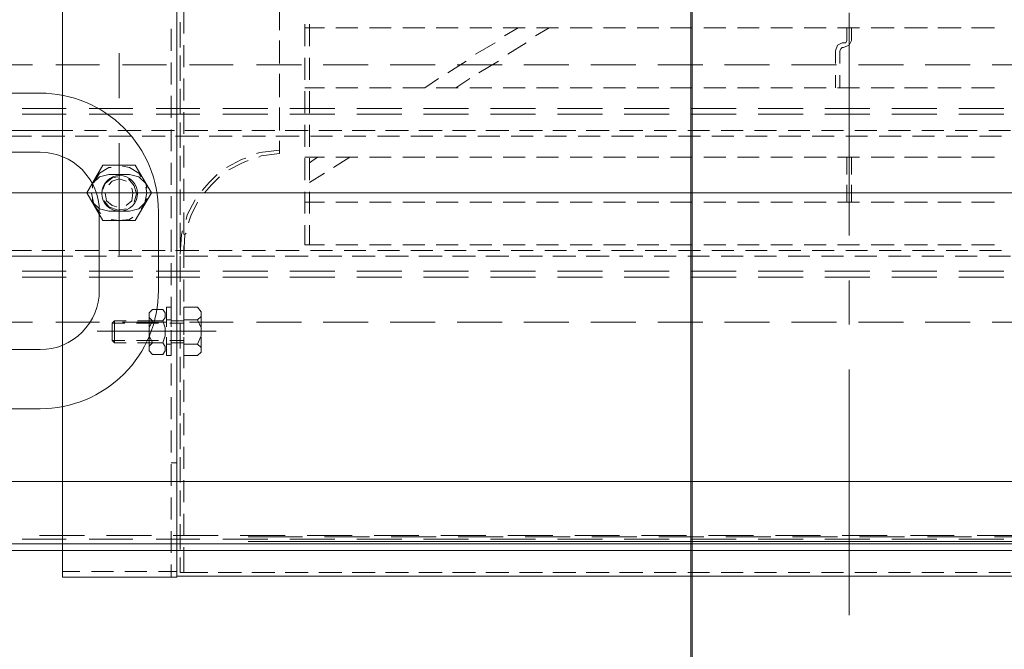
# Model space of a CAD drawing. Header units: millimetres. Extents: x -1469 to 52323, y -1368 to 13830.
# Tile 8 of 85: x 6035 to 6285, y 1399 to 1559. Entities that reach past the tile are written whole.
import ezdxf
from ezdxf.enums import TextEntityAlignment as Align

# ---------------------------------------------------------------- set-up
doc = ezdxf.new("R2010")
doc.units = ezdxf.units.MM
doc.layers.add('A-CEILING-02', color=7, linetype='Continuous', lineweight=5, true_color=0xf27172)
doc.layers.add('M-MEP-ELLG-LIGHT', color=5, linetype='Continuous', lineweight=15, true_color=0x0000ff)
doc.layers.add('A-LIGHT', color=1, linetype='Continuous', lineweight=5)
doc.layers.add('ACMV-EQP-CHW', color=30, linetype='Continuous', true_color=0xff7f00)
doc.layers.add('RCP LAYOUT', color=9, linetype='Continuous', true_color=0x808080)
doc.styles.get("Standard").update_dxf_attribs({"font": 'arial.ttf'})

# ---------------------------------------------------------------- blocks, each defined once
blk = doc.blocks.new('LIGHT-600X600MM')
at = {"color": 0}
blk.add_lwpolyline([(-300, 300), (-300, -300), (300, -300), (300, 300)], close=True, dxfattribs=at)
for points in [[(-165, 160), (-165, 140, 0.414214), (-135, 110), (135, 110, 0.414214), (165, 140), (165, 160, 0.414214), (135, 190), (-135, 190, 0.414214)], [(-150, 160), (-150, 140, 0.414214), (-135, 125), (135, 125, 0.414214), (150, 140), (150, 160, 0.414214), (135, 175), (-135, 175, 0.414214)]]:
    blk.add_lwpolyline(points, format="xyb", close=True, dxfattribs=at)
blk.add_attdef('E', text='', height=100).set_placement((400, 250), align=Align.MIDDLE_CENTER)
blk = doc.blocks.new('A$C98a85b24')
at = {"layer": 'M-MEP-ELLG-LIGHT', "color": 8, "true_color": 0x808080}
blk.add_blockref('LIGHT-600X600MM', (1715, 1350), dxfattribs=at)
blk = doc.blocks.new('A$C256bf26b')
at = {"layer": 'A-CEILING-02', "true_color": 0x808080}
h = blk.add_hatch(dxfattribs=at)
h.set_pattern_fill('_USER', color=8, scale=600, double=1, pattern_type=0)
h.set_pattern_definition([(0, (9805, 1050), (0, 600), []), (90, (9805, 1050), (-600, 4e-14), [])])
h.paths.add_polyline_path([(200, 1050), (200, 2970), (4245, 2970), (4245, 3620), (5835, 3620), (5835, 2970), (9805, 2970), (9805, 1050)])
at = {"layer": 'A-LIGHT', "color": 8, "true_color": 0x808080}
blk.add_blockref('A$C98a85b24', (4190, 0), dxfattribs=at)
blk = doc.blocks.new('AHU-7.5TR-CARRIER')
at = {"layer": 'ACMV-EQP-CHW', "lineweight": 15}
for points in [[(-717.74, -237.83), (675.96, -237.83), (675.96, 0)], [(-718.91, -222.03), (704.92, -222.03), (704.92, -38.61)], [(-85.28, -203.89), (-85.28, -266.21)], [(-255.82, -213.84), (85.27, -213.84)], [(-126.23, -214.72), (-120.67, -214.72)], [(-117.75, -214.72), (-112.19, -214.72)], [(-109.27, -214.72), (-103.72, -214.72)], [(-100.79, -214.72), (-95.23, -214.72)], [(-92.3, -214.72), (-86.74, -214.72)], [(-83.82, -214.72), (-78.25, -214.72)], [(-75.33, -214.72), (-69.78, -214.72)], [(-66.85, -214.72), (-61.3, -214.72)], [(-58.37, -214.72), (-52.81, -214.72)], [(-49.88, -214.72), (-44.32, -214.72)], [(-41.4, -214.72), (-35.85, -214.72)], [(-32.91, -214.72), (-27.06, -214.72)], [(-24.44, -214.72), (-18.58, -214.72)], [(-15.95, -214.72), (-10.09, -214.72)], [(-7.47, -214.72), (-1.62, -214.72)], [(1.02, -214.72), (6.87, -214.72)], [(9.5, -214.72), (15.35, -214.72)], [(17.98, -214.72), (23.84, -214.72)], [(26.46, -214.72), (32.33, -214.72)], [(34.95, -214.72), (40.8, -214.72)], [(43.44, -214.72), (49.28, -214.72)], [(51.92, -214.72), (57.77, -214.72)], [(60.4, -214.72), (66.26, -214.72)], [(68.88, -214.72), (74.75, -214.72)], [(77.37, -214.72), (84.39, -214.72)], [(83.52, -214.72), (83.52, -221.15)], [(84.39, -214.72), (83.52, -214.72)], [(84.39, -218.52), (84.39, -214.72)], [(84.39, -214.72), (84.39, -217.65)], [(85.27, -213.55), (85.27, -621.93)], [(114.23, -213.55), (85.27, -213.55)], [(85.27, -624.27), (85.27, -213.84)], [(86.73, -213.55), (86.73, -216.77)], [(114.22, -213.55), (114.22, -621.93)], [(89.95, -215.01), (85.27, -215.01)], [(98.43, -215.01), (92.88, -215.01)], [(106.91, -215.01), (101.36, -215.01)], [(114.23, -215.01), (109.84, -215.01)], [(86.73, -219.69), (86.73, -225.25)], [(-717.74, -220.27), (678.59, -220.27)], [(84.39, -220.57), (84.39, -226.13)], [(84.39, -227), (84.39, -221.45)], [(-237.4, -222.62), (67.13, -222.62)], [(-133.26, -223.79), (-122.13, -223.79)], [(-117.75, -224.08), (-128.87, -224.08)], [(-116.3, -223.79), (-105.17, -223.79)], [(-100.79, -224.08), (-111.9, -224.08)], [(-99.32, -223.79), (-87.92, -223.79)], [(-83.52, -224.08), (-94.93, -224.08)], [(-82.35, -223.79), (-70.94, -223.79)], [(-66.56, -224.08), (-77.97, -224.08)], [(-65.39, -223.79), (-53.98, -223.79)], [(-49.6, -224.08), (-60.99, -224.08)], [(-48.42, -223.79), (-37.01, -223.79)], [(-32.61, -224.08), (-44.03, -224.08)], [(-31.45, -223.79), (-20.04, -223.79)], [(-15.65, -224.08), (-27.06, -224.08)], [(-14.49, -223.79), (-3.08, -223.79)], [(1.31, -224.08), (-10.1, -224.08)], [(2.48, -223.79), (13.89, -223.79)], [(18.28, -224.08), (6.87, -224.08)], [(19.45, -223.79), (30.87, -223.79)], [(35.24, -224.08), (23.84, -224.08)], [(36.42, -223.79), (47.82, -223.79)], [(52.21, -224.08), (40.8, -224.08)], [(53.38, -223.79), (67.13, -223.79)], [(69.18, -224.08), (57.77, -224.08)], [(86.15, -224.08), (74.75, -224.08)], [(83.52, -224.08), (83.52, -229.64)], [(103.12, -224.08), (91.7, -224.08)], [(120.08, -224.08), (108.68, -224.08)], [(84.39, -229.05), (84.39, -234.61)], [(86.73, -228.18), (86.73, -233.74)], [(84.39, -235.49), (84.39, -229.93)], [(83.52, -232.56), (83.52, -238.12)], [(86.73, -236.66), (86.73, -242.22)], [(84.39, -237.54), (84.39, -243.1)], [(84.39, -243.98), (84.39, -238.41)], [(83.52, -241.05), (83.52, -246.61)], [(86.73, -242.51), (85.27, -242.51)], [(84.39, -246.02), (84.39, -251.58)], [(84.39, -252.46), (84.39, -246.9)], [(86.73, -245.14), (86.73, -250.71)], [(83.52, -249.53), (83.52, -255.1)], [(84.39, -254.51), (84.39, -260.06)], [(86.73, -253.63), (86.73, -259.18)], [(84.39, -260.94), (84.39, -255.38)], [(83.52, -258.02), (83.52, -263.57)], [(86.73, -262.11), (86.73, -267.67)], [(84.39, -262.99), (84.39, -268.54)], [(84.39, -269.43), (84.39, -263.87)], [(83.52, -266.5), (83.52, -272.05)], [(80.01, -272.64), (79.12, -271.76), (79.12, -270.59), (80.01, -269.72)], [(80.01, -269.72), (83.52, -269.72)], [(83.52, -274.4), (83.52, -269.72)], [(86.73, -274.4), (86.73, -269.72)], [(87.9, -269.72), (86.73, -269.72)], [(87.9, -269.72), (87.9, -274.39)], [(79.12, -274.4), (79.12, -270.88)], [(84.39, -271.47), (84.39, -277.03)], [(86.73, -270.59), (86.73, -276.14)], [(87.9, -274.4), (87.9, -271.17)], [(88.78, -270.01), (88.19, -270.88), (88.19, -272.05), (88.78, -272.93), (88.19, -274.69), (88.19, -276.73), (88.78, -278.49), (88.19, -279.37), (88.19, -280.54), (88.78, -281.42), (91.41, -281.42)], [(91.41, -270.01), (88.79, -270.01)], [(91.41, -272.93), (92.29, -272.06), (92.29, -270.88), (91.41, -270.01)], [(92.29, -274.4), (92.29, -271.17)], [(80.01, -278.78), (79.12, -276.74), (79.12, -274.69), (80.01, -272.64), (83.52, -272.64)], [(83.52, -272.93), (86.73, -272.93)], [(83.52, -273.52), (87.02, -273.52)], [(84.39, -277.91), (84.39, -272.36)], [(86.73, -272.64), (87.9, -272.64)], [(88.79, -272.93), (91.41, -272.93), (92.29, -274.69), (92.29, -276.74), (91.41, -278.49), (88.79, -278.49)], [(89.65, -272.93), (95.22, -272.93)], [(89.95, -273.52), (95.5, -273.52)], [(98.14, -272.93), (101.06, -272.93)], [(98.44, -273.52), (101.65, -273.52)], [(101.06, -278.49), (101.06, -272.93), (101.65, -273.52)], [(101.06, -278.49), (101.65, -277.91), (101.65, -273.52)], [(75.32, -275.86), (105.45, -275.86)], [(79.12, -280.54), (79.12, -277.03)], [(92.29, -275.86), (80.01, -275.86)], [(83.22, -275.86), (91.7, -275.86)], [(83.52, -274.98), (83.52, -280.54)], [(83.52, -282), (83.52, -277.03)], [(86.73, -282), (86.73, -277.03)], [(87.9, -280.25), (87.9, -277.03)], [(87.9, -277.03), (87.9, -282.01)], [(92.29, -280.25), (92.29, -277.03)], [(-121.55, -278.2), (-132.96, -278.2)], [(-104.59, -278.2), (-116, -278.2)], [(-87.61, -278.2), (-99.03, -278.2)], [(-85.28, -277.62), (-85.28, -288.73)], [(-70.66, -278.2), (-82.06, -278.2)], [(-53.69, -278.2), (-65.09, -278.2)], [(-36.71, -278.2), (-48.13, -278.2)], [(-19.76, -278.2), (-31.16, -278.2)], [(-2.78, -278.2), (-14.19, -278.2)], [(14.19, -278.2), (2.78, -278.2)], [(31.15, -278.2), (19.74, -278.2)], [(48.13, -278.2), (36.71, -278.2)], [(65.08, -278.2), (53.68, -278.2)], [(82.05, -278.2), (70.93, -278.2)], [(83.52, -278.78), (80.01, -278.78), (79.12, -279.66), (79.12, -280.83), (80.01, -282), (83.52, -282)], [(83.52, -277.91), (87.02, -277.91)], [(83.52, -278.49), (86.73, -278.49)], [(86.73, -278.78), (87.9, -278.78)], [(86.73, -279.08), (86.73, -284.63)], [(99.01, -278.2), (87.9, -278.2)], [(89.65, -278.49), (95.22, -278.49)], [(89.95, -277.91), (95.5, -277.91)], [(91.41, -281.42), (92.29, -280.54), (92.29, -279.37), (91.41, -278.49)], [(98.14, -278.49), (101.06, -278.49)], [(98.44, -277.91), (101.65, -277.91)], [(115.98, -278.2), (104.87, -278.2)], [(132.95, -278.2), (121.84, -278.2)], [(84.39, -279.96), (84.39, -285.51)], [(84.39, -286.39), (84.39, -280.83)], [(87.9, -282), (86.73, -282)], [(83.52, -283.46), (83.52, -289.02)], [(-113.08, -289.61), (-124.48, -289.61)], [(-96.1, -289.61), (-107.51, -289.61)], [(-79.13, -289.61), (-90.54, -289.61)], [(-62.17, -289.61), (-73.58, -289.61)], [(-45.2, -289.61), (-56.61, -289.61)], [(-28.24, -289.61), (-39.64, -289.61)], [(-11.27, -289.61), (-22.68, -289.61)], [(5.71, -289.61), (-5.71, -289.61)], [(22.67, -289.61), (11.26, -289.61)], [(39.64, -289.61), (28.23, -289.61)], [(56.6, -289.61), (45.19, -289.61)], [(73.57, -289.61), (62.16, -289.61)], [(90.53, -289.61), (79.42, -289.61)], [(84.39, -288.44), (84.39, -293.99)], [(84.39, -294.87), (84.39, -289.32)], [(86.73, -287.56), (86.73, -293.12)], [(107.5, -289.61), (96.38, -289.61)], [(124.47, -289.61), (113.35, -289.61)], [(-113.08, -291.07), (-124.48, -291.07)], [(-96.1, -291.07), (-107.51, -291.07)], [(-79.13, -291.07), (-90.54, -291.07)], [(-62.17, -291.07), (-73.58, -291.07)], [(-45.2, -291.07), (-56.61, -291.07)], [(-28.24, -291.07), (-39.64, -291.07)], [(-11.27, -291.07), (-22.68, -291.07)], [(5.71, -291.07), (-5.71, -291.07)], [(22.67, -291.07), (11.26, -291.07)], [(39.64, -291.07), (28.23, -291.07)], [(56.6, -291.07), (45.19, -291.07)], [(73.57, -291.07), (62.16, -291.07)], [(90.53, -291.07), (79.42, -291.07)], [(83.52, -291.95), (83.52, -297.51)], [(107.5, -291.07), (96.38, -291.07)], [(124.47, -291.07), (113.35, -291.07)], [(-120.67, -294.88), (-126.23, -294.88)], [(-118.34, -296.34), (-123.89, -296.34)], [(-112.19, -294.88), (-117.75, -294.88)], [(-109.86, -296.34), (-115.41, -296.34)], [(-103.72, -294.88), (-109.27, -294.88)], [(-101.37, -296.34), (-106.93, -296.34)], [(-95.23, -294.88), (-100.79, -294.88)], [(-92.89, -296.34), (-98.45, -296.34)], [(-86.74, -294.88), (-92.3, -294.88)], [(-84.4, -296.34), (-89.96, -296.34)], [(-78.25, -294.88), (-83.82, -294.88)], [(-75.92, -296.34), (-81.48, -296.34)], [(-69.78, -294.88), (-75.33, -294.88)], [(-67.43, -296.34), (-72.99, -296.34)], [(-61.3, -294.88), (-66.85, -294.88)], [(-58.95, -296.34), (-64.51, -296.34)], [(-52.81, -294.88), (-58.37, -294.88)], [(-50.47, -296.34), (-56.02, -296.34)], [(-44.32, -294.88), (-49.88, -294.88)], [(-41.99, -296.34), (-47.54, -296.34)], [(-35.84, -294.88), (-41.4, -294.88)], [(-33.5, -296.34), (-39.06, -296.34)], [(-27.06, -294.88), (-32.92, -294.88)], [(-25.01, -296.34), (-30.58, -296.34)], [(-18.59, -294.88), (-24.44, -294.88)], [(-16.53, -296.34), (-22.09, -296.34)], [(-10.1, -294.88), (-15.95, -294.88)], [(-8.06, -296.34), (-13.61, -296.34)], [(-1.62, -294.88), (-7.47, -294.88)], [(0.43, -296.34), (-5.12, -296.34)], [(6.87, -294.88), (1.02, -294.88)], [(8.92, -296.34), (3.36, -296.34)], [(15.35, -294.88), (9.5, -294.88)], [(17.4, -296.34), (11.84, -296.34)], [(23.84, -294.88), (17.98, -294.88)], [(25.89, -296.34), (20.33, -296.34)], [(32.32, -294.88), (26.47, -294.88)], [(34.36, -296.34), (28.81, -296.34)], [(40.8, -294.88), (34.95, -294.88)], [(42.85, -296.34), (37.3, -296.34)], [(49.28, -294.88), (43.44, -294.88)], [(51.34, -296.34), (45.77, -296.34)], [(57.77, -294.88), (51.92, -294.88)], [(60.12, -296.34), (54.26, -296.34)], [(66.26, -294.88), (60.39, -294.88)], [(68.6, -296.34), (62.75, -296.34)], [(74.75, -294.88), (68.88, -294.88)], [(77.08, -296.34), (71.23, -296.34)], [(83.22, -294.88), (77.37, -294.88)], [(85.56, -296.34), (79.71, -296.34)], [(83.52, -295.46), (83.22, -300.43), (82.93, -300.72)], [(84.39, -295.46), (84.1, -300.43), (83.8, -301.31)], [(84.39, -296.92), (84.39, -302.49)], [(91.7, -294.88), (85.86, -294.88)], [(86.73, -296.04), (86.73, -301.61)], [(94.05, -296.34), (88.19, -296.34)], [(100.19, -294.88), (94.34, -294.88)], [(102.53, -296.34), (96.68, -296.34)], [(99.9, -295.17), (99.9, -323.54)], [(108.68, -294.88), (103.12, -294.88)], [(111.01, -296.34), (105.16, -296.34)], [(114.23, -294.88), (111.6, -294.88)], [(119.5, -296.34), (113.64, -296.34)], [(114.23, -326.77), (168.35, -326.77), (168.35, -294.88), (114.23, -294.88)], [(127.97, -296.34), (122.13, -296.34)], [(-122.14, -297.8), (-116.29, -297.8)], [(-113.66, -297.8), (-107.8, -297.8)], [(-105.18, -297.8), (-99.32, -297.8)], [(-96.69, -297.8), (-90.84, -297.8)], [(-87.92, -297.8), (-82.35, -297.8)], [(-79.43, -297.8), (-73.87, -297.8)], [(-70.94, -297.8), (-65.39, -297.8)], [(-62.46, -297.8), (-56.91, -297.8)], [(-53.97, -297.8), (-48.42, -297.8)], [(-45.5, -297.8), (-39.94, -297.8)], [(-37.01, -297.8), (-31.46, -297.8)], [(-28.53, -297.8), (-22.97, -297.8)], [(-20.05, -297.8), (-14.49, -297.8)], [(-11.55, -297.8), (-6, -297.8)], [(-3.08, -297.8), (2.48, -297.8)], [(5.4, -297.8), (10.97, -297.8)], [(13.89, -297.8), (19.45, -297.8)], [(22.38, -297.8), (27.93, -297.8)], [(30.86, -297.8), (36.42, -297.8)], [(39.34, -297.8), (44.9, -297.8)], [(47.82, -297.8), (52.8, -297.8)], [(51.63, -297.8), (51.63, -302.77)], [(52.8, -297.8), (52.8, -302.77)], [(84.39, -303.36), (84.39, -297.8)], [(-85.28, -300.13), (-85.28, -356.6)], [(83.52, -300.43), (83.52, -305.99)], [(99.9, -300.72), (99.9, -320.91)], [(82.34, -303.36), (81.75, -305.11), (80.01, -308.62)], [(82.93, -304.24), (82.64, -305.41), (80.59, -309.21)], [(86.73, -304.53), (86.73, -310.09)], [(95.8, -303.94), (91.71, -310.97), (95.8, -317.98)], [(95.8, -303.94), (103.99, -303.94)], [(101.94, -304.24), (99.89, -303.95), (97.26, -304.24), (96.38, -304.82)], [(103.99, -317.98), (108.08, -310.97), (103.99, -303.94)], [(51.63, -305.7), (51.63, -311.25)], [(52.8, -305.7), (52.8, -311.25)], [(84.39, -305.4), (84.39, -310.97)], [(84.39, -311.84), (84.39, -306.28)], [(97.26, -306.28), (94.92, -306.87), (93.17, -308.62), (92.87, -309.51)], [(94.34, -306.87), (93.46, -308.04), (92.87, -310.97), (93.16, -312.43)], [(102.53, -306.28), (97.26, -306.28)], [(103.7, -308.92), (102.52, -307.45), (100.19, -306.57), (98.14, -306.87)], [(106.62, -309.5), (106.62, -308.62), (104.87, -306.87), (102.53, -306.28)], [(106.91, -310.67), (106.91, -310.97), (106.33, -308.04), (104.86, -305.99), (104.58, -305.69)], [(-122.14, -308.62), (-116.29, -308.62)], [(-113.66, -308.62), (-107.8, -308.62)], [(-105.18, -308.62), (-99.32, -308.62)], [(-96.69, -308.62), (-90.84, -308.62)], [(-87.92, -308.62), (-82.35, -308.62)], [(-85.87, -308.62), (-85.87, -313.01)], [(-84.69, -308.62), (-84.69, -313.01)], [(-79.43, -308.62), (-73.87, -308.62)], [(-70.94, -308.62), (-65.39, -308.62)], [(-62.46, -308.62), (-56.91, -308.62)], [(-53.97, -308.62), (-48.42, -308.62)], [(-45.5, -308.62), (-39.94, -308.62)], [(-37.01, -308.62), (-31.46, -308.62)], [(-28.53, -308.62), (-22.97, -308.62)], [(-20.05, -308.62), (-14.49, -308.62)], [(-11.55, -308.62), (-6, -308.62)], [(-3.08, -308.62), (2.48, -308.62)], [(5.4, -308.62), (10.97, -308.62)], [(13.89, -308.62), (19.45, -308.62)], [(22.38, -308.62), (27.93, -308.62)], [(30.86, -308.62), (36.42, -308.62)], [(39.34, -308.62), (44.9, -308.62)], [(47.82, -308.62), (52.8, -308.62)], [(83.52, -308.92), (83.52, -314.48)], [(96.1, -308.62), (95.5, -310.67), (96.1, -312.72), (97.55, -314.48)], [(98.14, -307.75), (96.68, -308.92), (96.38, -310.97), (96.68, -312.14)], [(103.41, -310.67), (103.41, -310.97), (103.12, -308.92), (101.65, -307.75), (100.48, -307.45)], [(-92.59, -310.97), (-149.34, -310.97)], [(-124.48, -310.97), (-135.89, -310.97)], [(-56.61, -310.97), (-113.08, -310.97)], [(-70.07, -310.97), (-81.18, -310.97)], [(-2.2, -310.97), (-58.66, -310.97)], [(-33.79, -310.97), (-45.2, -310.97)], [(34.08, -310.97), (-22.68, -310.97)], [(20.62, -310.97), (9.2, -310.97)], [(88.49, -310.97), (31.74, -310.97)], [(56.6, -310.97), (45.2, -310.97)], [(124.47, -310.97), (68.01, -310.97)], [(78.24, -310.97), (76.49, -313.01), (74.44, -315.06)], [(78.83, -311.55), (77.08, -313.6), (75.03, -315.65)], [(118.04, -310.97), (81.75, -310.97)], [(92.87, -312.14), (93.16, -313.31), (94.92, -315.06), (97.26, -315.65)], [(111.01, -310.97), (99.9, -310.97)], [(100.19, -315.06), (101.65, -314.76), (103.4, -313.3), (103.99, -311.84)], [(102.53, -315.65), (104.87, -315.06), (106.62, -313.3), (106.62, -312.13)], [(311.16, -310.97), (122.42, -310.97)], [(47.82, -315.94), (51.63, -313.6)], [(51.63, -314.18), (51.63, -319.74)], [(52.8, -314.18), (52.8, -319.74)], [(84.39, -313.9), (84.39, -319.45)], [(86.73, -313.01), (86.73, -318.57)], [(98.14, -313.89), (99.89, -314.48), (101.65, -313.89), (102.53, -313.01)], [(101.94, -317.4), (102.53, -317.4), (104.87, -315.94), (106.34, -313.59)], [(-85.87, -315.65), (-85.87, -320.03)], [(-84.69, -315.65), (-84.69, -320.03)], [(72.11, -316.81), (68.6, -318.57), (67.13, -319.16)], [(84.39, -320.33), (84.39, -314.76)], [(94.34, -315.06), (94.92, -315.94), (97.26, -317.4), (99.01, -317.69)], [(102.53, -315.65), (97.26, -315.65)], [(41.38, -320.03), (45.49, -317.4)], [(49.59, -320.03), (51.63, -318.57)], [(72.69, -317.4), (68.88, -319.45), (67.72, -319.74)], [(83.52, -317.4), (83.52, -322.95)], [(95.8, -317.98), (103.99, -317.98)], [(-122.14, -320.03), (-116.29, -320.03)], [(-113.66, -320.03), (-107.8, -320.03)], [(-105.18, -320.03), (-99.32, -320.03)], [(-96.69, -320.03), (-90.84, -320.03)], [(-87.92, -320.03), (-82.35, -320.03)], [(-79.43, -320.03), (-73.87, -320.03)], [(-70.94, -320.03), (-65.39, -320.03)], [(-62.46, -320.03), (-56.91, -320.03)], [(-53.97, -320.03), (-48.42, -320.03)], [(-45.5, -320.03), (-39.94, -320.03)], [(-37.01, -320.03), (-31.46, -320.03)], [(-28.53, -320.03), (-22.97, -320.03)], [(-20.05, -320.03), (-14.49, -320.03)], [(-11.55, -320.03), (-6, -320.03)], [(-3.08, -320.03), (2.48, -320.03)], [(5.4, -320.03), (10.97, -320.03)], [(13.89, -320.03), (19.45, -320.03)], [(22.38, -320.03), (27.93, -320.03)], [(30.86, -320.03), (36.42, -320.03)], [(39.34, -320.03), (44.9, -320.03)], [(47.82, -320.03), (52.8, -320.03)], [(64.49, -320.03), (63.91, -320.33), (59.23, -320.91), (59.23, -324.13)], [(65.08, -320.91), (64.21, -321.2), (59.23, -321.79)], [(86.73, -321.5), (86.73, -327.05)], [(51.63, -322.66), (51.63, -328.22)], [(52.8, -322.66), (52.8, -328.22)], [(84.39, -322.37), (84.39, -327.93)], [(84.39, -328.81), (84.39, -323.25)], [(-126.23, -326.77), (-120.67, -326.77)], [(-123.89, -325.29), (-118.34, -325.29)], [(-117.75, -326.77), (-112.19, -326.77)], [(-115.41, -325.29), (-109.86, -325.29)], [(-109.27, -326.77), (-103.72, -326.77)], [(-106.93, -325.29), (-101.37, -325.29)], [(-100.79, -326.77), (-95.23, -326.77)], [(-98.45, -325.29), (-92.89, -325.29)], [(-92.3, -326.77), (-86.74, -326.77)], [(-89.96, -325.29), (-84.4, -325.29)], [(-83.82, -326.77), (-78.25, -326.77)], [(-81.48, -325.29), (-75.92, -325.29)], [(-75.34, -326.77), (-69.78, -326.77)], [(-72.99, -325.29), (-67.44, -325.29)], [(-66.85, -326.77), (-61.3, -326.77)], [(-64.51, -325.29), (-58.96, -325.29)], [(-58.37, -326.77), (-52.81, -326.77)], [(-56.03, -325.29), (-50.47, -325.29)], [(-49.88, -326.77), (-44.32, -326.77)], [(-47.54, -325.29), (-41.99, -325.29)], [(-41.4, -326.77), (-35.85, -326.77)], [(-39.06, -325.29), (-33.5, -325.29)], [(-32.91, -326.77), (-27.06, -326.77)], [(-30.58, -325.29), (-25.01, -325.29)], [(-24.44, -326.77), (-18.58, -326.77)], [(-22.09, -325.29), (-16.53, -325.29)], [(-15.95, -326.77), (-10.1, -326.77)], [(-13.61, -325.29), (-8.06, -325.29)], [(-7.47, -326.77), (-1.62, -326.77)], [(-5.12, -325.29), (0.43, -325.29)], [(1.02, -326.77), (6.87, -326.77)], [(3.36, -325.29), (8.92, -325.29)], [(9.5, -326.77), (15.35, -326.77)], [(11.84, -325.29), (17.4, -325.29)], [(17.98, -326.77), (23.84, -326.77)], [(20.33, -325.29), (25.89, -325.29)], [(26.46, -326.77), (32.33, -326.77)], [(28.81, -325.29), (34.36, -325.29)], [(34.95, -326.77), (40.8, -326.77)], [(37.3, -325.29), (42.85, -325.29)], [(43.44, -326.77), (49.28, -326.77)], [(45.77, -325.29), (51.34, -325.29)], [(51.92, -326.77), (57.77, -326.77)], [(54.26, -325.29), (60.12, -325.29)], [(59.23, -326.77), (59.23, -332.61)], [(60.4, -326.77), (66.26, -326.77)], [(62.75, -325.29), (68.6, -325.29)], [(68.88, -326.77), (74.75, -326.77)], [(71.23, -325.29), (77.08, -325.29)], [(77.37, -326.77), (83.22, -326.77)], [(79.72, -325.29), (85.56, -325.29)], [(83.52, -325.89), (83.52, -331.44)], [(85.86, -326.77), (91.7, -326.77)], [(88.19, -325.29), (94.04, -325.29)], [(94.34, -326.77), (100.19, -326.77)], [(96.68, -325.29), (102.53, -325.29)], [(103.12, -326.77), (108.68, -326.77)], [(105.16, -325.29), (111.01, -325.29)], [(111.6, -326.77), (114.23, -326.77)], [(113.64, -325.29), (119.5, -325.29)], [(122.13, -325.29), (127.97, -325.29)], [(-113.08, -330.86), (-124.48, -330.86)], [(-96.1, -330.86), (-107.51, -330.86)], [(-79.13, -330.86), (-90.54, -330.86)], [(-62.17, -330.86), (-73.58, -330.86)], [(-45.2, -330.86), (-56.61, -330.86)], [(-28.24, -330.86), (-39.64, -330.86)], [(-11.27, -330.86), (-22.68, -330.86)], [(5.71, -330.86), (-5.71, -330.86)], [(22.67, -330.86), (11.26, -330.86)], [(39.64, -330.86), (28.23, -330.86)], [(56.6, -330.86), (45.19, -330.86)], [(51.63, -331.15), (51.63, -336.71)], [(52.8, -331.15), (52.8, -336.71)], [(73.57, -330.86), (62.16, -330.86)], [(90.53, -330.86), (79.42, -330.86)], [(84.39, -330.86), (84.39, -336.41)], [(84.39, -337.29), (84.39, -331.73)], [(86.73, -329.98), (86.73, -335.53)], [(107.5, -330.86), (96.38, -330.86)], [(124.47, -330.86), (113.35, -330.86)], [(-113.08, -332.32), (-124.48, -332.32)], [(-96.1, -332.32), (-107.51, -332.32)], [(-79.13, -332.32), (-90.54, -332.32)], [(-62.17, -332.32), (-73.58, -332.32)], [(-45.2, -332.32), (-56.61, -332.32)], [(-28.24, -332.32), (-39.64, -332.32)], [(-11.27, -332.32), (-22.68, -332.32)], [(5.71, -332.32), (-5.71, -332.32)], [(22.67, -332.32), (11.26, -332.32)], [(39.64, -332.32), (28.23, -332.32)], [(56.6, -332.32), (45.19, -332.32)], [(73.57, -332.32), (62.16, -332.32)], [(90.53, -332.32), (79.42, -332.32)], [(83.52, -334.37), (83.52, -339.92)], [(107.5, -332.32), (96.38, -332.32)], [(124.47, -332.32), (113.35, -332.32)], [(59.23, -335.25), (59.23, -341.1)], [(99.9, -334.95), (99.9, -346.36)], [(-122.14, -337.58), (-116.29, -337.58)], [(-113.66, -337.58), (-107.8, -337.58)], [(-105.18, -337.58), (-99.32, -337.58)], [(-96.69, -337.58), (-90.84, -337.58)], [(-87.92, -337.58), (-82.35, -337.58)], [(-82.94, -340.8), (-82.94, -337.58)], [(-81.77, -340.8), (-81.77, -337.58)], [(-79.43, -337.58), (-73.87, -337.58)], [(-70.94, -337.58), (-65.39, -337.58)], [(-62.46, -337.58), (-56.91, -337.58)], [(-53.97, -337.58), (-48.42, -337.58)], [(-45.5, -337.58), (-39.94, -337.58)], [(-37.01, -337.58), (-31.46, -337.58)], [(-28.53, -337.58), (-22.97, -337.58)], [(-20.05, -337.58), (-14.49, -337.58)], [(-11.55, -337.58), (-6, -337.58)], [(-3.08, -337.58), (2.48, -337.58)], [(5.4, -337.58), (10.97, -337.58)], [(10.97, -339.93), (14.48, -337.58)], [(13.89, -337.58), (19.45, -337.58)], [(18.87, -339.93), (22.38, -337.58)], [(22.38, -337.58), (27.93, -337.58)], [(30.86, -337.58), (36.42, -337.58)], [(39.34, -337.58), (44.9, -337.58)], [(47.82, -337.58), (52.8, -337.58)], [(51.63, -339.63), (51.63, -345.19)], [(52.8, -339.63), (52.8, -345.19)], [(84.39, -339.34), (84.39, -344.9)], [(86.73, -338.46), (86.73, -344.01)], [(3.65, -344.31), (8.63, -341.39)], [(11.84, -344.31), (16.52, -341.39)], [(84.39, -345.78), (84.39, -340.21)], [(-121.55, -343.43), (-132.96, -343.43)], [(-104.59, -343.43), (-116, -343.43)], [(-87.61, -343.43), (-99.03, -343.43)], [(-82.94, -346.94), (-82.94, -343.73)], [(-70.66, -343.43), (-82.06, -343.43)], [(-81.77, -346.94), (-81.77, -343.73)], [(-53.69, -343.43), (-65.09, -343.43)], [(-36.71, -343.43), (-48.13, -343.43)], [(-19.76, -343.43), (-31.16, -343.43)], [(-2.78, -343.43), (-14.19, -343.43)], [(14.19, -343.43), (2.78, -343.43)], [(31.15, -343.43), (19.74, -343.43)], [(48.13, -343.43), (36.71, -343.43)], [(65.08, -343.43), (53.68, -343.43)], [(59.23, -343.72), (59.23, -349.58)], [(82.05, -343.43), (70.93, -343.43)], [(83.52, -342.85), (83.52, -348.41)], [(99.01, -343.43), (87.9, -343.43)], [(115.98, -343.43), (104.87, -343.43)], [(132.95, -343.43), (121.84, -343.43)], [(-83.53, -347.82), (-83.23, -347.53), (-82.94, -346.94)], [(-83.53, -348.99), (-82.35, -348.41), (-81.77, -346.94)], [(-3.37, -348.99), (1.32, -346.07)], [(4.53, -348.99), (9.5, -346.07)], [(86.73, -346.94), (86.73, -352.5)], [(-83.82, -347.82), (-85.28, -348.41), (-85.87, -349.58)], [(-85.87, -349.58), (-85.87, -352.8)], [(-83.53, -348.99), (-83.82, -348.99), (-84.4, -348.99), (-84.69, -349.58)], [(-84.69, -349.58), (-84.69, -352.8)], [(-83.82, -347.82), (-83.53, -347.82)], [(51.63, -348.12), (51.63, -353.68)], [(52.8, -348.12), (52.8, -353.68)], [(84.39, -347.82), (84.39, -353.39)], [(84.39, -354.26), (84.39, -348.7)], [(-9.22, -352.8), (-5.71, -350.75)], [(-1.32, -352.8), (2.19, -350.75)], [(83.52, -351.33), (83.52, -356.89)], [(-122.14, -352.8), (-116.29, -352.8)], [(-113.66, -352.8), (-107.8, -352.8)], [(-105.18, -352.8), (-99.32, -352.8)], [(-96.69, -352.8), (-90.84, -352.8)], [(-87.92, -352.8), (-82.35, -352.8)], [(-79.43, -352.8), (-73.87, -352.8)], [(-70.94, -352.8), (-65.39, -352.8)], [(-62.46, -352.8), (-56.91, -352.8)], [(-53.97, -352.8), (-48.42, -352.8)], [(-45.5, -352.8), (-39.94, -352.8)], [(-37.01, -352.8), (-31.46, -352.8)], [(-28.53, -352.8), (-22.97, -352.8)], [(-20.05, -352.8), (-14.49, -352.8)], [(-11.55, -352.8), (-6, -352.8)], [(-3.08, -352.8), (2.48, -352.8)], [(5.4, -352.8), (10.97, -352.8)], [(13.89, -352.8), (19.45, -352.8)], [(22.38, -352.8), (27.93, -352.8)], [(30.86, -352.8), (36.42, -352.8)], [(39.34, -352.8), (44.9, -352.8)], [(47.82, -352.8), (52.8, -352.8)], [(59.23, -352.21), (59.23, -358.06)]]:
    blk.add_lwpolyline(points, dxfattribs=at)
for points in [[(-113.07, -223.2), (-124.48, -223.2)], [(-96.1, -223.2), (-107.51, -223.2)], [(-79.13, -223.2), (-90.54, -223.2)], [(-62.17, -223.2), (-73.58, -223.2)], [(-45.2, -223.2), (-56.61, -223.2)], [(-28.24, -223.2), (-39.65, -223.2)], [(-11.27, -223.2), (-22.68, -223.2)], [(5.71, -223.2), (-5.71, -223.2)], [(22.67, -223.2), (11.26, -223.2)], [(39.64, -223.2), (28.23, -223.2)], [(56.6, -223.2), (45.2, -223.2)], [(73.57, -223.2), (62.16, -223.2)], [(90.53, -223.2), (79.42, -223.2)], [(107.5, -223.2), (96.38, -223.2)], [(124.47, -223.2), (113.35, -223.2)]]:
    blk.add_lwpolyline(points, close=True, dxfattribs=at)
blk.add_circle((99.76, -310.82), 4.52, dxfattribs=at)

msp = doc.modelspace()

# ---------------------------------------------------------------- block references
at = {"rotation": 180}
msp.add_blockref('AHU-7.5TR-CARRIER', (6159.92, 1203.77), dxfattribs=at)
at = {"layer": 'RCP LAYOUT'}
msp.add_blockref('A$C256bf26b', (0, 0), dxfattribs=at)

doc.saveas('drawing.dxf')
